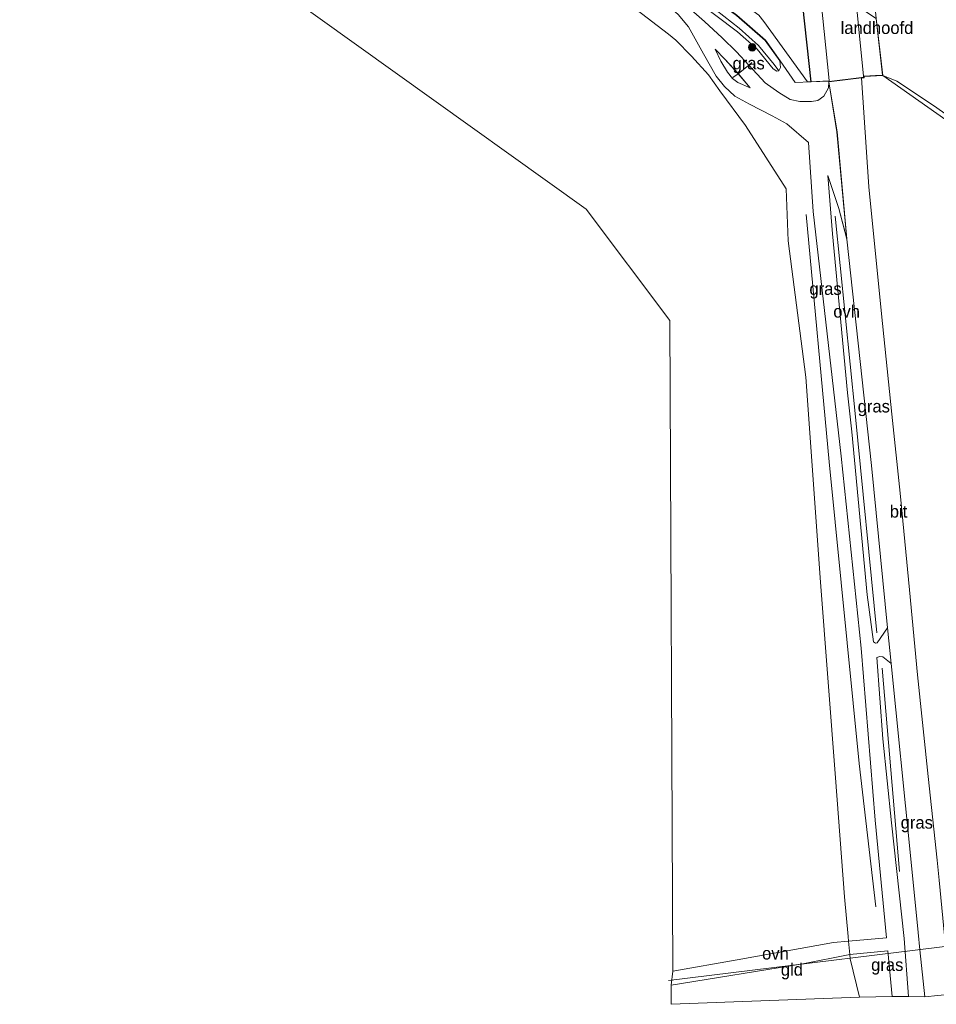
# Model space of a CAD drawing. Header units: millimetres. Extents: x 180000 to 190000, y 466229 to 468626.
# Tile 145 of 202: x 186098 to 186283, y 466803 to 467002. Entities that reach past the tile are written whole.
import ezdxf
from ezdxf.enums import TextEntityAlignment as Align

# ---------------------------------------------------------------- set-up
doc = ezdxf.new("R2010")
doc.units = ezdxf.units.MM
for name, color, linetype, lineweight in [('af-bs-doorgang', 8, 'Continuous', 18), ('af-bs-rasterhekwerk', 8, 'hekwerk', 18), ('bp-b5-bomenstruiken', 93, 'Continuous', 18), ('bp-b5-grasland', 93, 'Continuous', 18), ('bp-bs-bomenrij', 93, 'laanbep', 18), ('bp-bs-boom', 93, 'Continuous', 18), ('gw-bs-insteekwatergang', 93, 'Continuous', 18), ('gw-bs-kruinlijn', 93, 'Continuous', 18), ('kd-bs-opnamedtmgrens', 173, 'Continuous', 18), ('kl-bs-electriciteit hoogsp', 13, 'elechoog', 18), ('kw-b5-landhoofd', 173, 'Continuous', 18), ('kw-b6-viaduct', 173, 'Continuous', 18), ('og-b5-grond_ingericht', 253, 'Continuous', 18), ('og-bs-hulpgeometrie', 53, 'Continuous', 18), ('vh-b5-verh_soort', 8, 'Continuous', 18), ('vh-b6-verh_soort', 8, 'Continuous', 18), ('wh-bs-greppel', 133, 'greppel', 18)]:
    doc.layers.add(name, color=color, linetype=linetype, lineweight=lineweight)
doc.styles.add('rtw_iso', font='iso-rtw.shx')
doc.linetypes.add('elechoog', pattern='A,28,-5,[23,RTW.shx,S=1.25,R=0,X=0,Y=0],-5,[23,RTW.shx,S=1.25,R=0,X=0,Y=0],-5,[23,RTW.shx,S=1.25,R=0,X=0,Y=0],-5', length=48)
doc.linetypes.add('greppel', pattern='A,25.5,-0.01,[14,RTW.shx,S=1,R=0,X=0,Y=0],1,[14,RTW.shx,S=1,R=0,X=0,Y=0],1,[14,RTW.shx,S=1,R=0,X=0,Y=0],1,[14,RTW.shx,S=1,R=0,X=0,Y=0],1,[14,RTW.shx,S=1,R=0,X=0,Y=0],0.5,-0.01', length=30.02)
doc.linetypes.add('hekwerk', pattern='A,7,-1.5,[1,RTW.shx,S=0.75,R=0,X=0,Y=0],-1.5', length=10)
doc.linetypes.add('laanbep', pattern='A,20,-1,[4,RTW.shx,S=0.75,R=0,X=0,Y=0],-1', length=22)

# ---------------------------------------------------------------- blocks, each defined once
blk = doc.blocks.new('dtbattr-r')
at = {"style": 'rtw_iso'}
blk.add_attdef('TAG', text='', height=2.5, dxfattribs=at).set_placement((0, 0), align=Align.MIDDLE_CENTER)
blk = doc.blocks.new('d33az_ACAD_1_FMEBLOCK49')
at = {"layer": 'bp-b5-grasland'}
for points in [[(-100.3, 79.66, 60.2), (-91.71, 74.43, 60.21), (-68.9, 60.43, 60.23), (-45.29, 45.68, 60.24), (-40.83, 42.37, 60.24), (-29.78, 32.17, 59.97), (-12.39, 17.02, 59.65), (-10.47, 15.31, 59.39), (-6.96, 13.32, 59.12), (3.93, 2.52, 58.72), (9.06, -3.6, 58.6), (14.93, -11.27, 58.28), (21.56, -20.85, 57.78), (29.19, -29.92, 57.25), (35.14, -36.7, 57), (41.14, -40.49, 57.12), (52.85, -45.7, 57.34), (66.62, -50.9, 57.66), (82.56, -53.5, 58.06), (98.83, -55.52, 58.44), (100.43, -55.76, 58.46), (82.1, -79.66, 67.25), (75.6, -76.94, 66.4), (53.98, -73.26, 66.07), (36.93, -69.68, 66.29), (25.31, -65.51, 66.3), (15.46, -60.75, 67.21), (0.8, -55.1, 69.34), (-4.17, -53.9, 70.45), (-12.03, -50.96, 71.79), (-17.08, -47.01, 72.63), (-20.96, -42.06, 72.83), (-29.3, -25.79, 72.57), (-35.64, -11.4, 71.38), (-31.08, -6.23, 69.11), (-37.65, 11.49, 66.74), (-41.27, 14.17, 67.25), (-48.53, 17.91, 68.45), (-64.77, 23.52, 70.44), (-66.14, 25.29, 70.26), (-66.57, 27.25, 70), (-66.11, 34.76, 67.82), (-71.13, 38.96, 67.68), (-73.97, 43.55, 66.57), (-80.09, 49.93, 65.06), (-83.02, 52.35, 65.06), (-83.88, 52.81, 64.98), (-84.78, 61.88, 62.4), (-100.43, 71.59, 62.41)], [(-94.29, 73.58, 62.22), (-94.1, 72.34, 62.6), (-93.72, 72.36, 62.54), (-93.65, 71.11, 63.23), (-92.45, 71.17, 62.9), (-92.56, 72.43, 62.54), (-92.25, 72.42, 62.6), (-92.41, 73.65, 62.23), (-92.71, 73.63, 62.09), (-92.81, 75.04, 61.92), (-94.01, 74.96, 61.93), (-93.91, 73.61, 62.54)]]:
    blk.add_polyline3d(points, close=True, dxfattribs=at)
blk = doc.blocks.new('d33az_ACAD_1_FMEBLOCK104')
at = {"layer": 'bp-b5-grasland'}
for points in [[(-109.14, 41.57, 62.24), (-93.49, 31.79, 62.28), (-96.02, 57.12, 68.74), (-95.65, 56.94, 68.74), (-96.4, 64.05, 70.64), (-92.68, 62.25, 70.65), (-89, 60.23, 70.78), (-81.39, 55.99, 71.04), (-71.31, 51.05, 71.4), (-60.8, 45.6, 71.87), (-57.09, 44.49, 72.19), (-53.52, 43.66, 72.56), (-49.67, 42.11, 72.78), (-40.37, 37.32, 72.8), (-32.44, 32.57, 72.81), (-22.75, 28.08, 73.02), (-16.39, 25.03, 73.23), (-11.3, 22.52, 73.33), (-5, 19.08, 73.41), (7.07, 11.58, 73.41), (18.32, 5.78, 73.59), (28.96, 0.27, 73.64), (37.52, -4.42, 73.6), (45.94, -9.21, 73.64), (53.24, -13.2, 73.76), (59.2, -16.28, 73.87), (64.15, -18.93, 73.81), (69.51, -22.5, 73.76), (74.36, -26.05, 73.46), (78.41, -28.94, 73.25), (83.74, -32.02, 73.18), (97.28, -39.5, 72.86), (115.55, -49.42, 72.78), (131.39, -58.92, 72.33), (143.61, -65.69, 72.2), (154.44, -71.71, 71.9), (165.71, -78.23, 71.53), (156.13, -90.73, 66.57), (148.24, -91.53, 65.28), (125.73, -86.45, 63.5), (111.85, -80.89, 63.32), (87.22, -73.14, 61.73), (66.9, -67.14, 60.26), (65.94, -68.35, 59.76), (43.08, -56.57, 59.79), (28.31, -48.33, 59.82), (29.03, -42.6, 61.87), (18.4, -40.27, 60.94), (0.8, -29.18, 61.21), (-9.83, -14.33, 63.57), (-15.34, -2.21, 66.13), (-37.7, 12.04, 66.22), (-42.01, 16.24, 66.54), (-61.45, 18.73, 64.46), (-63.69, 16.16, 63.22), (-66.6, 6.25, 59.75), (-76.39, 12.18, 59.74), (-118.41, 38.38, 59.8), (-132.06, 47.46, 59.83), (-132.84, 47.48, 59.83), (-133.65, 49.14, 59.87), (-134.91, 50.46, 59.89), (-136.66, 51.36, 59.82), (-139.06, 52.18, 59.69), (-140.11, 53.31, 59.7), (-165.71, 71.32, 59.68), (-148.77, 91.53, 68.9), (-137.47, 82.02, 68.53), (-129.71, 81.54, 69.7), (-122.69, 77.45, 69.69), (-119.48, 73.7, 69.1), (-117.71, 60.89, 65.84), (-117.59, 59.5, 65.72), (-110.04, 51.95, 64.98)], [(-101.67, 30.23, 63.03), (-101.5, 29.14, 62.5), (-101.18, 29.19, 62.5), (-101.03, 27.93, 61.74), (-99.84, 28.07, 62.01), (-99.97, 29.33, 62.5), (-99.49, 29.36, 62.54), (-99.56, 30.58, 63.03), (-100.04, 30.49, 63.03), (-100.22, 31.61, 63.12), (-101.4, 31.42, 63.12), (-101.22, 30.3, 63.03)]]:
    blk.add_polyline3d(points, close=True, dxfattribs=at)
blk = doc.blocks.new('boom')
blk.add_hatch(color=256).paths.add_polyline_path([(-0.75, 0, 1), (0.75, 0, 1)])
blk.add_circle((0, 0), 0.75)
blk = doc.blocks.new('d33az_ACAD_1_FMEBLOCK160')
at = {"layer": 'vh-b5-verh_soort'}
for points in [[(38.55, 57.25, 73.3), (41.4, 54.37, 73.27), (43.9, 51.72, 73.25), (47.23, 48.14, 73.32), (49.94, 46.2, 73.36), (52.23, 44.74, 73.31), (54.23, 44.38, 73.21), (56.54, 44.34, 73.27), (57.86, 44.59, 73.26), (59.05, 45.43, 73.24), (60, 47.12, 73.18), (60.05, 48.32, 73.22), (61.71, 38.24, 73.35), (63.72, 16.62, 73.65), (62.05, 22.8, 73.63), (59.86, 29.45, 73.6), (60.82, 17.68, 73.74), (63.85, -14.44, 73.87), (64.69, -22.34, 74.07), (67.83, -55.19, 74.21), (69.1, -64.71, 74.3), (69.46, -64.98, 74.35), (69.84, -64.92, 74.35), (71.92, -61.9, 74.47), (72.67, -69.09, 74.71), (70.96, -67.73, 74.68), (70.38, -67.64, 74.67), (69.74, -67.86, 74.67), (70.94, -84.26, 74.65), (72.72, -101.26, 75.05), (75.29, -124.59, 75.11), (76.12, -136.3, 75.27), (72.88, -136.3, 75.3), (71.99, -127.06, 75.11), (64.33, -127.81, 75.37), (64.06, -125.15, 75.35), (71.69, -124.42, 75.11), (69.44, -100.73, 74.89), (66.57, -65.95, 74.32), (62.55, -27.22, 74.02), (56.88, 22.16, 73.75), (55.97, 36.08, 73.58), (51.56, 39.83, 73.5), (48.61, 41.49, 73.42), (44.07, 43.84, 73.47), (41.06, 45.46, 73.46), (38.97, 47.4, 73.48), (37.3, 49.48, 73.43), (34.78, 54, 73.43), (31.72, 59.44, 73.42), (29.66, 61.93, 73.44), (27.34, 63.93, 73.37), (15.78, 72.16, 73.26), (-4.64, 86.58, 73.1), (-23.31, 99.9, 72.72), (-39.53, 110.85, 72.35), (-58.1, 122.68, 72.21), (-76.12, 134.32, 72.02), (-74.46, 136.3, 72.22), (-54.89, 123.69, 72.32), (-33.71, 109.67, 72.58), (-9.6, 92.88, 73.06), (14.65, 75.85, 73.33), (30.16, 64.66, 73.37), (34.95, 60.55, 73.34)], [(41.67, 48.21, 73.41), (44.15, 47.1, 73.42), (41.79, 49.98, 73.34), (39.03, 52.94, 73.26), (37.1, 54.92, 73.27), (38.28, 52.48, 73.33), (39.57, 50.26, 73.45), (40.58, 49.01, 73.44)]]:
    blk.add_polyline3d(points, close=True, dxfattribs=at)

msp = doc.modelspace()

# ---------------------------------------------------------------- linework, layer by layer
at = {"layer": 'af-bs-doorgang'}
for points in [[(186246.24, 466992.95, 73.3), (186245.63, 466992.43, 73.25), (186243.51, 466990.69, 73.34), (186242.43, 466989.9, 73.46)], [(186266.11, 466811.99, 75.37), (186266.05, 466812.9, 75.37), (186265.78, 466815.56, 75.35), (186265.67, 466816.51, 75.35)]]:
    msp.add_polyline3d(points, dxfattribs=at)
at = {"layer": 'af-bs-rasterhekwerk'}
for points in [[(186244.97, 466980.24, 73.57), (186239.75, 466987.24, 73.47), (186237.48, 466990.47, 73.4), (186234.08, 466994.21, 73.4), (186230.91, 466997.45, 73.41), (186229.43, 466998.67, 73.41), (186216.22, 467008.83, 73.26), (186195.36, 467023.84, 73.02), (186178.48, 467035.79, 72.67), (186156.98, 467049.88, 72.34), (186139.76, 467061, 72.07), (186122.74, 467071.61, 72.1)], [(186258.14, 466989.03, 73.29), (186257.45, 466989.05, 73.36), (186248.67, 467001.24, 73.28), (186247.66, 467002.53, 73.02), (186207.48, 467031.49, 73.02)], [(186272.69, 466990.32, 73.08), (186294.53, 466974.98, 73.68), (186299.85, 466963.62, 73.89), (186302.67, 466957.61, 74), (186309.39, 466943.66, 74.59), (186314.25, 466933.16, 75), (186325.11, 466912.9, 75.91), (186335.63, 466896.61, 76.37), (186348.22, 466877.72, 76.92), (186354.94, 466867.67, 77), (186356.31, 466865.58, 76.66), (186361.16, 466857.9, 76.01), (186378.1, 466857.87, 76.16), (186410.91, 466858.37, 75.98)]]:
    msp.add_polyline3d(points, dxfattribs=at)
at = {"layer": 'bp-b5-bomenstruiken'}
msp.add_polyline3d([(186258.14, 466989.03, 73.29), (186254.97, 466988.89, 73.28), (186251.96, 466993.3, 73.25), (186248.98, 466997.48, 73.21), (186243.23, 467002.49, 73.16), (186233.25, 467009.84, 73.06), (186218.07, 467020.88, 73.06), (186202.07, 467032.09, 73.02), (186186.32, 467043.16, 72.82), (186173.07, 467052.32, 72.47), (186157.13, 467063.19, 72.26), (186130.42, 467080.79, 71.62), (186132.17, 467082.87, 71.98), (186162.21, 467062.76, 72.35), (186197.33, 467038.62, 72.99), (186207.48, 467031.49, 73.02), (186247.66, 467002.53, 73.02), (186248.67, 467001.24, 73.28), (186257.45, 466989.05, 73.36)], close=True, dxfattribs=at)
for points in [[(186293.45, 466976.9, 73.37), (186282.94, 466984.25, 73.2), (186275.51, 466989.21, 73.07), (186272.69, 466990.32, 73.08), (186271.37, 467001.86, 70.9), (186269.32, 467022.65, 64.98), (186270.18, 467022.19, 65.06), (186273.1, 467019.77, 65.06), (186279.23, 467013.39, 66.57), (186282.06, 467008.8, 67.68), (186287.09, 467004.6, 67.82)], [(186256.48, 467004.47, 72.97), (186258.14, 466989.03, 73.29), (186257.45, 466989.05, 73.36), (186248.67, 467001.24, 73.28), (186247.66, 467002.53, 73.02)], [(186283.64, 466831.96, 75.05), (186281.87, 466848.81, 74.85), (186279.71, 466869.36, 74.62), (186278.08, 466886.52, 74.33), (186276.2, 466906.05, 74.1), (186274.54, 466921.94, 74.01), (186272.41, 466942.22, 73.71), (186269.88, 466967.87, 73.51), (186268.41, 466989.84, 73.23), (186268.91, 466989.84, 73.25), (186268.9, 466990.13, 73.25), (186272.69, 466990.32, 73.08), (186294.53, 466974.98, 73.68)], [(186294.53, 466974.98, 73.68), (186272.69, 466990.32, 73.08), (186275.51, 466989.21, 73.07), (186282.94, 466984.25, 73.2), (186293.45, 466976.9, 73.37)]]:
    msp.add_polyline3d(points, dxfattribs=at)
at = {"layer": 'bp-b5-grasland'}
for points in [[(186252, 466991.94, 73.17), (186251.69, 466991.29, 73.08), (186250.75, 466992.58, 73.02), (186247.56, 466996.37, 72.94), (186243.68, 466999.85, 72.94), (186235.94, 467006.01, 72.96), (186224.9, 467013.92, 72.71), (186182.12, 467044.14, 72.2), (186156.48, 467061.82, 71.71), (186129.69, 467079.9, 71.61), (186130.37, 467080.71, 71.62), (186157.07, 467063.1, 72.26), (186173.01, 467052.24, 72.47), (186186.27, 467043.08, 72.82), (186202.02, 467032, 73.02), (186218.01, 467020.79, 73.06), (186233.19, 467009.76, 73.06), (186243.17, 467002.42, 73.16), (186248.9, 466997.41, 73.21), (186251.87, 466993.26, 73.25)], [(186251.69, 466991.29, 73.08), (186251.3, 466991.19, 73.11), (186250.54, 466991.68, 73.23), (186247.29, 466995.67, 73.22), (186243.35, 466999.14, 73.28), (186234.85, 467005.6, 73.31), (186226.14, 467011.81, 73.3), (186199.58, 467030.83, 72.98), (186179.86, 467044.59, 72.64), (186156.13, 467060.98, 72.12), (186129.01, 467079.1, 72.03), (186129.69, 467079.9, 71.61), (186156.48, 467061.82, 71.71), (186182.12, 467044.14, 72.2), (186224.9, 467013.92, 72.71), (186235.94, 467006.01, 72.96), (186243.68, 466999.85, 72.94), (186247.56, 466996.37, 72.94), (186250.75, 466992.58, 73.02)], [(186243.51, 466990.69, 73.34), (186245.87, 466987.81, 73.42), (186243.39, 466988.92, 73.41), (186242.31, 466989.72, 73.44), (186241.3, 466990.97, 73.45), (186240, 466993.19, 73.33), (186238.82, 466995.63, 73.27), (186240.76, 466993.65, 73.26)], [(186271.56, 466875.79, 74.35), (186271.18, 466875.73, 74.35), (186270.83, 466876, 74.3), (186269.56, 466885.52, 74.21), (186266.42, 466918.37, 74.07), (186265.57, 466926.27, 73.87), (186262.54, 466958.39, 73.74), (186261.58, 466970.16, 73.6), (186263.78, 466963.51, 73.63), (186265.45, 466957.32, 73.65), (186270.39, 466911.63, 74.03), (186273.65, 466878.81, 74.47)], [(186280.18, 466813.84, 75.14), (186281.14, 466804.37, 75.4), (186277.85, 466804.41, 75.27), (186277.02, 466816.12, 75.11), (186274.44, 466839.45, 75.05), (186272.66, 466856.45, 74.65), (186271.47, 466872.85, 74.67), (186272.1, 466873.07, 74.67), (186272.68, 466872.98, 74.68), (186274.39, 466871.62, 74.71), (186278.2, 466833.56, 75.06), (186279.83, 466817.33, 75.1)], [(186274.61, 466804.41, 75.3), (186267.97, 466804.31, 75.36), (186266.11, 466811.99, 75.37), (186266.05, 466812.9, 75.37), (186273.71, 466813.64, 75.11)]]:
    msp.add_polyline3d(points, close=True, dxfattribs=at)
for points in [[(186231.39, 467002.64, 73.44), (186233.45, 467000.15, 73.42), (186236.5, 466994.71, 73.43), (186239.03, 466990.19, 73.43), (186240.7, 466988.11, 73.48), (186242.78, 466986.17, 73.46), (186245.8, 466984.55, 73.47), (186250.33, 466982.2, 73.42), (186253.29, 466980.54, 73.5), (186257.7, 466976.79, 73.58), (186258.61, 466962.87, 73.75), (186264.28, 466913.49, 74.02), (186268.3, 466874.76, 74.32), (186271.16, 466839.98, 74.89), (186273.42, 466816.29, 75.11), (186265.78, 466815.56, 75.35), (186265.67, 466816.51, 75.35), (186264.97, 466824.55, 75.1), (186263.16, 466848.54, 74.69), (186260.11, 466888.03, 74.35), (186257.17, 466929.45, 74.06), (186253.6, 466956.94, 73.78), (186253.16, 466967.42, 73.75), (186244.97, 466980.24, 73.57), (186239.75, 466987.24, 73.47), (186237.48, 466990.47, 73.4), (186234.08, 466994.21, 73.4), (186230.91, 466997.45, 73.41), (186229.43, 466998.67, 73.41), (186216.22, 467008.83, 73.26)], [(186243.23, 467002.49, 73.16), (186248.98, 466997.48, 73.21), (186251.96, 466993.3, 73.25), (186254.97, 466988.89, 73.28), (186258.14, 466989.03, 73.29), (186261.76, 466989.21, 73.22), (186261.77, 466989.03, 73.22), (186261.73, 466987.83, 73.18), (186260.77, 466986.14, 73.24), (186259.58, 466985.3, 73.26), (186258.27, 466985.05, 73.27), (186255.96, 466985.09, 73.21), (186253.96, 466985.45, 73.31), (186251.66, 466986.91, 73.36), (186248.96, 466988.85, 73.32), (186245.63, 466992.43, 73.25), (186243.12, 466995.08, 73.27), (186240.28, 466997.96, 73.3), (186236.67, 467001.26, 73.34), (186231.89, 467005.37, 73.37)], [(186234.85, 467005.6, 73.31), (186243.35, 466999.14, 73.28), (186247.29, 466995.67, 73.22), (186250.54, 466991.68, 73.23), (186251.3, 466991.19, 73.11), (186251.69, 466991.29, 73.08), (186252, 466991.94, 73.17), (186251.87, 466993.26, 73.25), (186248.9, 466997.41, 73.21), (186243.17, 467002.42, 73.16)]]:
    msp.add_polyline3d(points, dxfattribs=at)
at = {"layer": 'bp-bs-bomenrij'}
for points in [[(186271.26, 466822.5, 74.77), (186267.89, 466851.46, 74.47), (186261.86, 466912.33, 73.89), (186257.21, 466962.27, 73.51)], [(186263.07, 466961.93, 73.52), (186267.13, 466922.11, 74.07), (186271.48, 466877.81, 74.39)], [(186272.56, 466870.68, 74.52), (186276.05, 466829.64, 74.87)]]:
    msp.add_polyline3d(points, dxfattribs=at)
at = {"layer": 'gw-bs-insteekwatergang'}
msp.add_polyline3d([(186130.37, 467080.71, 71.62), (186157.07, 467063.1, 72.26), (186173.01, 467052.24, 72.47), (186186.27, 467043.08, 72.82), (186202.02, 467032, 73.02), (186218.01, 467020.79, 73.06), (186233.19, 467009.76, 73.06), (186243.17, 467002.42, 73.16), (186248.9, 466997.41, 73.21), (186251.87, 466993.26, 73.25), (186252, 466991.94, 73.17), (186251.69, 466991.29, 73.08), (186251.3, 466991.19, 73.11), (186250.54, 466991.68, 73.23), (186247.29, 466995.67, 73.22), (186243.35, 466999.14, 73.28), (186234.85, 467005.6, 73.31), (186226.14, 467011.81, 73.3), (186199.58, 467030.83, 72.98), (186179.86, 467044.59, 72.64), (186156.13, 467060.98, 72.12), (186129.01, 467079.1, 72.03)], dxfattribs=at)
at = {"layer": 'gw-bs-kruinlijn'}
msp.add_polyline3d([(186272.69, 466990.32, 73.08), (186275.51, 466989.21, 73.07), (186282.94, 466984.25, 73.2), (186293.45, 466976.9, 73.37), (186294.98, 466975.7, 73.37), (186295.92, 466974.89, 73.37), (186304.5, 466962.59, 74), (186316.62, 466938.61, 74.82), (186324.45, 466920.56, 75.7), (186333.85, 466901.45, 76.08)], dxfattribs=at)
at = {"layer": 'kd-bs-opnamedtmgrens'}
msp.add_polyline3d([(186098.4, 467042.56, 72.76), (186135.67, 467018.6, 72.75), (186212.79, 466963.36, 73.95), (186229.65, 466940.89, 74.18), (186230.27, 466809.52, 75.62), (186229.93, 466806.71, 75.79), (186229.98, 466802.84, 75.59), (186267.97, 466804.31, 75.36), (186274.61, 466804.41, 75.3), (186277.85, 466804.41, 75.27), (186281.14, 466804.37, 75.4), (186286.42, 466804.91, 75.47), (186293.29, 466805.11, 75.26), (186371.35, 466806.77, 74.81)], dxfattribs=at)
at = {"layer": 'kl-bs-electriciteit hoogsp'}
msp.add_polyline3d([(186229.38, 466807.65, 100.49), (186300.55, 466816.37, 100.49), (186388.62, 466829.29, 100.12)], dxfattribs=at)
at = {"layer": 'kw-b5-landhoofd'}
msp.add_polyline3d([(186268.41, 466989.84, 73.23), (186261.77, 466989.03, 73.22), (186261.76, 466989.21, 73.22), (186258.14, 466989.03, 73.29), (186256.48, 467004.47, 72.97), (186255.64, 467012.2, 70.73), (186271.37, 467001.86, 70.9), (186272.69, 466990.32, 73.08), (186268.9, 466990.13, 73.25), (186268.91, 466989.84, 73.25)], close=True, dxfattribs=at)
at = {"layer": 'kw-b6-viaduct'}
msp.add_polyline3d([(186271.32, 467001.85, 73.04), (186272.63, 466990.37, 73.08), (186271.24, 466990.3, 73.15), (186268.85, 466990.18, 73.25), (186268.86, 466989.89, 73.25), (186268.4, 466989.89, 73.23), (186261.82, 466989.09, 73.22), (186261.8, 466989.26, 73.22), (186259.28, 466989.14, 73.27), (186258.19, 466989.08, 73.29), (186256.53, 467004.47, 72.97)], dxfattribs=at)
at = {"layer": 'og-b5-grond_ingericht'}
msp.add_polyline3d([(186216.22, 467008.83, 73.26), (186229.43, 466998.67, 73.41), (186230.91, 466997.45, 73.41), (186234.08, 466994.21, 73.4), (186237.48, 466990.47, 73.4), (186239.75, 466987.24, 73.47), (186244.97, 466980.24, 73.57), (186253.16, 466967.42, 73.75), (186253.6, 466956.94, 73.78), (186257.17, 466929.45, 74.06), (186260.11, 466888.03, 74.35), (186263.16, 466848.54, 74.69), (186264.97, 466824.55, 75.1), (186265.67, 466816.51, 75.35), (186265.78, 466815.56, 75.35), (186262.72, 466815.29, 75.45), (186243.25, 466811.8, 75.5), (186230.27, 466809.52, 75.62), (186229.65, 466940.89, 74.18), (186212.79, 466963.36, 73.95), (186135.67, 467018.6, 72.75)], dxfattribs=at)
msp.add_polyline3d([(186267.97, 466804.31, 75.36), (186229.98, 466802.84, 75.59), (186229.93, 466806.71, 75.79), (186256.52, 466811.01, 75.49), (186266.05, 466812.9, 75.37), (186266.11, 466811.99, 75.37)], close=True, dxfattribs=at)
at = {"layer": 'og-bs-hulpgeometrie'}
msp.add_polyline3d([(186251.69, 466991.29, 73.08), (186250.75, 466992.58, 73.02)], dxfattribs=at)
at = {"layer": 'vh-b5-verh_soort'}
for points in [[(186286.42, 466804.91, 75.47), (186281.14, 466804.37, 75.4), (186280.18, 466813.84, 75.14), (186279.83, 466817.33, 75.1), (186278.2, 466833.56, 75.06), (186274.39, 466871.62, 74.71), (186273.65, 466878.81, 74.47), (186270.39, 466911.63, 74.03), (186265.45, 466957.32, 73.65), (186263.43, 466978.95, 73.35), (186261.77, 466989.03, 73.22), (186268.41, 466989.84, 73.23), (186269.88, 466967.87, 73.51), (186272.41, 466942.22, 73.71), (186274.54, 466921.94, 74.01), (186276.2, 466906.05, 74.1), (186278.08, 466886.52, 74.33), (186279.71, 466869.36, 74.62), (186281.87, 466848.81, 74.85), (186283.64, 466831.96, 75.05), (186284.04, 466827.9, 75.12), (186285.16, 466816.71, 75.33)], [(186256.52, 466811.01, 75.49), (186229.93, 466806.71, 75.79), (186230.27, 466809.52, 75.62), (186243.25, 466811.8, 75.5), (186262.72, 466815.29, 75.45), (186265.78, 466815.56, 75.35), (186266.05, 466812.9, 75.37)]]:
    msp.add_polyline3d(points, close=True, dxfattribs=at)
at = {"layer": 'vh-b6-verh_soort'}
msp.add_polyline3d([(186268.4, 466989.94, 73.23), (186261.86, 466989.14, 73.22), (186261.85, 466989.32, 73.22), (186259.55, 467011.79, 72.84), (186252.27, 467085.07, 71.67), (186245.25, 467154.46, 70.61), (186252.31, 467155.29, 70.69), (186256.2, 467116.28, 71.31), (186261.5, 467063.39, 72.05), (186268.8, 466990.22, 73.25), (186268.81, 466989.94, 73.25)], close=True, dxfattribs=at)
at = {"layer": 'wh-bs-greppel'}
msp.add_polyline3d([(186250.75, 466992.58, 73.02), (186247.56, 466996.37, 72.94), (186243.68, 466999.85, 72.94), (186235.94, 467006.01, 72.96), (186224.9, 467013.92, 72.71), (186182.12, 467044.14, 72.2), (186156.48, 467061.82, 71.71), (186129.69, 467079.9, 71.61)], dxfattribs=at)

# ---------------------------------------------------------------- block references
at = {"layer": 'bp-b5-grasland'}
for name, p in [('d33az_ACAD_1_FMEBLOCK104', (186354.07, 467078.6)), ('d33az_ACAD_1_FMEBLOCK49', (186353.2, 466969.84))]:
    msp.add_blockref(name, p, dxfattribs=at)
ref = msp.add_blockref('dtbattr-r', (186242.35, 466990.81, 73.37), dxfattribs=at)
ref.add_attrib('TAG', 'gras', dxfattribs={"layer": '0', "height": 2.5, "style": 'rtw_iso'}).set_placement((186242.35, 466990.81, 73.37), align=Align.BOTTOM_LEFT)
ref = msp.add_blockref('dtbattr-r', (186257.87, 466945.29, 73.53), dxfattribs=at)
ref.add_attrib('TAG', 'gras', dxfattribs={"layer": '0', "height": 2.5, "style": 'rtw_iso'}).set_placement((186257.87, 466945.29, 73.53), align=Align.BOTTOM_LEFT)
ref = msp.add_blockref('dtbattr-r', (186267.62, 466921.56, 74.02), dxfattribs=at)
ref.add_attrib('TAG', 'gras', dxfattribs={"layer": '0', "height": 2.5, "style": 'rtw_iso'}).set_placement((186267.62, 466921.56, 74.02), align=Align.BOTTOM_LEFT)
ref = msp.add_blockref('dtbattr-r', (186276.3, 466837.55, 74.96), dxfattribs=at)
ref.add_attrib('TAG', 'gras', dxfattribs={"layer": '0', "height": 2.5, "style": 'rtw_iso'}).set_placement((186276.3, 466837.55, 74.96), align=Align.BOTTOM_LEFT)
ref = msp.add_blockref('dtbattr-r', (186270.33, 466808.83, 75.3), dxfattribs=at)
ref.add_attrib('TAG', 'gras', dxfattribs={"layer": '0', "height": 2.5, "style": 'rtw_iso'}).set_placement((186270.33, 466808.83, 75.3), align=Align.BOTTOM_LEFT)
at = {"layer": 'bp-bs-boom'}
msp.add_blockref('boom', (186246.32, 466996.01, 73.08), dxfattribs=at)
at = {"layer": 'kw-b5-landhoofd'}
ref = msp.add_blockref('dtbattr-r', (186264.17, 466997.96, 72.71), dxfattribs=at)
ref.add_attrib('TAG', 'landhoofd', dxfattribs={"layer": '0', "height": 2.5, "style": 'rtw_iso'}).set_placement((186264.17, 466997.96, 72.71), align=Align.BOTTOM_LEFT)
at = {"layer": 'og-b5-grond_ingericht'}
ref = msp.add_blockref('dtbattr-r', (186252.1, 466807.87, 75.49), dxfattribs=at)
ref.add_attrib('TAG', 'gld', dxfattribs={"layer": '0', "height": 2.5, "style": 'rtw_iso'}).set_placement((186252.1, 466807.87, 75.49), align=Align.BOTTOM_LEFT)
at = {"layer": 'vh-b5-verh_soort'}
msp.add_blockref('d33az_ACAD_1_FMEBLOCK160', (186201.73, 466940.71), dxfattribs=at)
ref = msp.add_blockref('dtbattr-r', (186262.68, 466940.71, 73.73), dxfattribs=at)
ref.add_attrib('TAG', 'ovh', dxfattribs={"layer": '0', "height": 2.5, "style": 'rtw_iso'}).set_placement((186262.68, 466940.71, 73.73), align=Align.BOTTOM_LEFT)
ref = msp.add_blockref('dtbattr-r', (186274.1, 466900.34, 74.43), dxfattribs=at)
ref.add_attrib('TAG', 'bit', dxfattribs={"layer": '0', "height": 2.5, "style": 'rtw_iso'}).set_placement((186274.1, 466900.34, 74.43), align=Align.BOTTOM_LEFT)
ref = msp.add_blockref('dtbattr-r', (186248.31, 466811.13, 75.51), dxfattribs=at)
ref.add_attrib('TAG', 'ovh', dxfattribs={"layer": '0', "height": 2.5, "style": 'rtw_iso'}).set_placement((186248.31, 466811.13, 75.51), align=Align.BOTTOM_LEFT)

doc.saveas('drawing.dxf')
